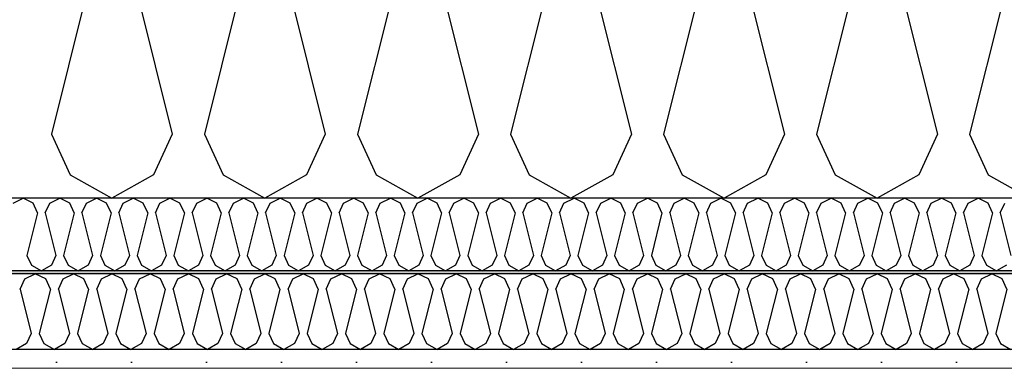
# Model space of a CAD drawing. Header units: millimetres. Extents: x -8544 to 51179, y -2070 to 13050.
# Tile 78 of 168: x 15500 to 16157, y 8699 to 8932. Entities that reach past the tile are written whole.
import ezdxf

# ---------------------------------------------------------------- set-up
doc = ezdxf.new("R2010")
doc.units = ezdxf.units.MM
doc.header["$LTSCALE"] = 0.5
doc.header["$MEASUREMENT"] = 0
doc.linetypes.add('PLINE', pattern=[0])
doc.layers.add('236- Innvendig kledning og overflate(Nye konstruksjoner)', color=7, linetype='Continuous', lineweight=0)
for name, color, linetype in [('256- Faste himlinger og overflatebehandling (Skravur)(Nye konstruksjoner)', 7, 'Continuous'), ('256- Faste himlinger og overflatebehandling(Nye konstruksjoner)', 7, 'Continuous'), ('261- Primærkonstruksjon (tak)', 7, 'Continuous'), ('261- Primærkonstruksjon (tak) (Skravur)', 7, 'Continuous')]:
    doc.layers.add(name, color=color, linetype=linetype)

# ---------------------------------------------------------------- blocks, each defined once
blk = doc.blocks.new('*X4')
at = {"layer": '261- Primærkonstruksjon (tak) (Skravur)', "linetype": 'PLINE'}
for p, q in [((15551.14, 8974.09), (15521.56, 8855.76)), ((15572.58, 8974.09), (15602.16, 8855.76)), ((15653.18, 8974.09), (15623.6, 8855.76)), ((15674.62, 8974.09), (15704.21, 8855.76)), ((15755.23, 8974.09), (15725.65, 8855.76)), ((15776.67, 8974.09), (15806.25, 8855.76)), ((15857.27, 8974.09), (15827.69, 8855.76)), ((15878.71, 8974.09), (15908.3, 8855.76)), ((15959.32, 8974.09), (15929.74, 8855.76)), ((15980.76, 8974.09), (16010.34, 8855.76)), ((16061.36, 8974.09), (16031.78, 8855.76)), ((16082.8, 8974.09), (16112.39, 8855.76)), ((16163.41, 8974.09), (16133.83, 8855.76)), ((15521.56, 8855.76), (15533.99, 8828.43)), ((15602.16, 8855.76), (15589.73, 8828.43)), ((15623.6, 8855.76), (15636.04, 8828.43)), ((15704.21, 8855.76), (15691.77, 8828.43)), ((15725.65, 8855.76), (15738.08, 8828.43)), ((15806.25, 8855.76), (15793.82, 8828.43)), ((15827.69, 8855.76), (15840.13, 8828.43)), ((15908.3, 8855.76), (15895.86, 8828.43)), ((15929.74, 8855.76), (15942.17, 8828.43)), ((16010.34, 8855.76), (15997.91, 8828.43)), ((16031.78, 8855.76), (16044.22, 8828.43)), ((16112.39, 8855.76), (16099.95, 8828.43)), ((16133.83, 8855.76), (16146.26, 8828.43)), ((15533.99, 8828.43), (15561.86, 8812.88)), ((15589.73, 8828.43), (15561.86, 8812.88)), ((15636.04, 8828.43), (15663.9, 8812.88)), ((15691.77, 8828.43), (15663.9, 8812.88)), ((15738.08, 8828.43), (15765.95, 8812.88)), ((15793.82, 8828.43), (15765.95, 8812.88)), ((15840.13, 8828.43), (15867.99, 8812.88)), ((15895.86, 8828.43), (15867.99, 8812.88)), ((15942.17, 8828.43), (15970.04, 8812.88)), ((15997.91, 8828.43), (15970.04, 8812.88)), ((16044.22, 8828.43), (16072.08, 8812.88)), ((16099.95, 8828.43), (16072.08, 8812.88)), ((16146.26, 8828.43), (16174.13, 8812.88))]:
    blk.add_line(p, q, dxfattribs=at)
blk = doc.blocks.new('*X48')
at = {"layer": '256- Faste himlinger og overflatebehandling (Skravur)(Nye konstruksjoner)', "linetype": 'PLINE'}
for p, q in [((15495.98, 8809.71), (15502.67, 8812.88)), ((15509.36, 8809.71), (15502.67, 8812.88)), ((15520.48, 8809.71), (15527.16, 8812.88)), ((15533.85, 8809.71), (15527.16, 8812.88)), ((15544.97, 8809.71), (15551.65, 8812.88)), ((15558.34, 8809.71), (15551.65, 8812.88)), ((15569.46, 8809.71), (15576.15, 8812.88)), ((15582.83, 8809.71), (15576.15, 8812.88)), ((15593.95, 8809.71), (15600.64, 8812.88)), ((15607.32, 8809.71), (15600.64, 8812.88)), ((15618.44, 8809.71), (15625.13, 8812.88)), ((15631.82, 8809.71), (15625.13, 8812.88)), ((15642.93, 8809.71), (15649.62, 8812.88)), ((15656.31, 8809.71), (15649.62, 8812.88)), ((15667.42, 8809.71), (15674.11, 8812.88)), ((15680.8, 8809.71), (15674.11, 8812.88)), ((15691.91, 8809.71), (15698.6, 8812.88)), ((15705.29, 8809.71), (15698.6, 8812.88)), ((15716.4, 8809.71), (15723.09, 8812.88)), ((15729.78, 8809.71), (15723.09, 8812.88)), ((15740.89, 8809.71), (15747.58, 8812.88)), ((15754.27, 8809.71), (15747.58, 8812.88)), ((15765.38, 8809.71), (15772.07, 8812.88)), ((15778.76, 8809.71), (15772.07, 8812.88)), ((15789.87, 8809.71), (15796.56, 8812.88)), ((15803.25, 8809.71), (15796.56, 8812.88)), ((15814.37, 8809.71), (15821.05, 8812.88)), ((15827.74, 8809.71), (15821.05, 8812.88)), ((15838.86, 8809.71), (15845.54, 8812.88)), ((15852.23, 8809.71), (15845.54, 8812.88)), ((15863.35, 8809.71), (15870.03, 8812.88)), ((15876.72, 8809.71), (15870.03, 8812.88)), ((15887.84, 8809.71), (15894.53, 8812.88)), ((15901.21, 8809.71), (15894.53, 8812.88)), ((15912.33, 8809.71), (15919.02, 8812.88)), ((15925.7, 8809.71), (15919.02, 8812.88)), ((15936.82, 8809.71), (15943.51, 8812.88)), ((15950.2, 8809.71), (15943.51, 8812.88)), ((15961.31, 8809.71), (15968, 8812.88)), ((15974.69, 8809.71), (15968, 8812.88)), ((15985.8, 8809.71), (15992.49, 8812.88)), ((15999.18, 8809.71), (15992.49, 8812.88)), ((16010.29, 8809.71), (16016.98, 8812.88)), ((16023.67, 8809.71), (16016.98, 8812.88)), ((16034.78, 8809.71), (16041.47, 8812.88)), ((16048.16, 8809.71), (16041.47, 8812.88)), ((16059.27, 8809.71), (16065.96, 8812.88)), ((16072.65, 8809.71), (16065.96, 8812.88)), ((16083.76, 8809.71), (16090.45, 8812.88)), ((16097.14, 8809.71), (16090.45, 8812.88)), ((16108.25, 8809.71), (16114.94, 8812.88)), ((16121.63, 8809.71), (16114.94, 8812.88)), ((16132.75, 8809.71), (16139.43, 8812.88)), ((16146.12, 8809.71), (16139.43, 8812.88)), ((15512.35, 8803.16), (15509.36, 8809.71)), ((15517.49, 8803.16), (15520.48, 8809.71)), ((15536.84, 8803.16), (15533.85, 8809.71)), ((15541.98, 8803.16), (15544.97, 8809.71)), ((15561.33, 8803.16), (15558.34, 8809.71)), ((15566.47, 8803.16), (15569.46, 8809.71)), ((15585.82, 8803.16), (15582.83, 8809.71)), ((15590.96, 8803.16), (15593.95, 8809.71)), ((15610.31, 8803.16), (15607.32, 8809.71)), ((15615.45, 8803.16), (15618.44, 8809.71)), ((15634.8, 8803.16), (15631.82, 8809.71)), ((15639.95, 8803.16), (15642.93, 8809.71)), ((15659.29, 8803.16), (15656.31, 8809.71)), ((15664.44, 8803.16), (15667.42, 8809.71)), ((15683.78, 8803.16), (15680.8, 8809.71)), ((15688.93, 8803.16), (15691.91, 8809.71)), ((15708.27, 8803.16), (15705.29, 8809.71)), ((15713.42, 8803.16), (15716.4, 8809.71)), ((15732.76, 8803.16), (15729.78, 8809.71)), ((15737.91, 8803.16), (15740.89, 8809.71)), ((15757.25, 8803.16), (15754.27, 8809.71)), ((15762.4, 8803.16), (15765.38, 8809.71)), ((15781.74, 8803.16), (15778.76, 8809.71)), ((15786.89, 8803.16), (15789.87, 8809.71)), ((15806.24, 8803.16), (15803.25, 8809.71)), ((15811.38, 8803.16), (15814.37, 8809.71)), ((15830.73, 8803.16), (15827.74, 8809.71)), ((15835.87, 8803.16), (15838.86, 8809.71)), ((15855.22, 8803.16), (15852.23, 8809.71)), ((15860.36, 8803.16), (15863.35, 8809.71)), ((15879.71, 8803.16), (15876.72, 8809.71)), ((15884.85, 8803.16), (15887.84, 8809.71)), ((15904.2, 8803.16), (15901.21, 8809.71)), ((15909.34, 8803.16), (15912.33, 8809.71)), ((15928.69, 8803.16), (15925.7, 8809.71)), ((15933.83, 8803.16), (15936.82, 8809.71)), ((15953.18, 8803.16), (15950.2, 8809.71)), ((15958.33, 8803.16), (15961.31, 8809.71)), ((15977.67, 8803.16), (15974.69, 8809.71)), ((15982.82, 8803.16), (15985.8, 8809.71)), ((16002.16, 8803.16), (15999.18, 8809.71)), ((16007.31, 8803.16), (16010.29, 8809.71)), ((16026.65, 8803.16), (16023.67, 8809.71)), ((16031.8, 8803.16), (16034.78, 8809.71)), ((16051.14, 8803.16), (16048.16, 8809.71)), ((16056.29, 8803.16), (16059.27, 8809.71)), ((16075.63, 8803.16), (16072.65, 8809.71)), ((16080.78, 8803.16), (16083.76, 8809.71)), ((16100.12, 8803.16), (16097.14, 8809.71)), ((16105.27, 8803.16), (16108.25, 8809.71)), ((16124.62, 8803.16), (16121.63, 8809.71)), ((16129.76, 8803.16), (16132.75, 8809.71)), ((16149.11, 8803.16), (16146.12, 8809.71)), ((16154.25, 8803.16), (16157.24, 8809.71)), ((15512.35, 8803.16), (15505.25, 8774.76)), ((15517.49, 8803.16), (15524.59, 8774.76)), ((15536.84, 8803.16), (15529.74, 8774.76)), ((15541.98, 8803.16), (15549.08, 8774.76)), ((15561.33, 8803.16), (15554.23, 8774.76)), ((15566.47, 8803.16), (15573.57, 8774.76)), ((15585.82, 8803.16), (15578.72, 8774.76)), ((15590.96, 8803.16), (15598.06, 8774.76)), ((15610.31, 8803.16), (15603.21, 8774.76)), ((15615.45, 8803.16), (15622.55, 8774.76)), ((15634.8, 8803.16), (15627.7, 8774.76)), ((15639.95, 8803.16), (15647.05, 8774.76)), ((15659.29, 8803.16), (15652.19, 8774.76)), ((15664.44, 8803.16), (15671.54, 8774.76)), ((15683.78, 8803.16), (15676.68, 8774.76)), ((15688.93, 8803.16), (15696.03, 8774.76)), ((15708.27, 8803.16), (15701.17, 8774.76)), ((15713.42, 8803.16), (15720.52, 8774.76)), ((15732.76, 8803.16), (15725.66, 8774.76)), ((15737.91, 8803.16), (15745.01, 8774.76)), ((15757.25, 8803.16), (15750.15, 8774.76)), ((15762.4, 8803.16), (15769.5, 8774.76)), ((15781.74, 8803.16), (15774.64, 8774.76)), ((15786.89, 8803.16), (15793.99, 8774.76)), ((15806.24, 8803.16), (15799.14, 8774.76)), ((15811.38, 8803.16), (15818.48, 8774.76)), ((15830.73, 8803.16), (15823.63, 8774.76)), ((15835.87, 8803.16), (15842.97, 8774.76)), ((15855.22, 8803.16), (15848.12, 8774.76)), ((15860.36, 8803.16), (15867.46, 8774.76)), ((15879.71, 8803.16), (15872.61, 8774.76)), ((15884.85, 8803.16), (15891.95, 8774.76)), ((15904.2, 8803.16), (15897.1, 8774.76)), ((15909.34, 8803.16), (15916.44, 8774.76)), ((15928.69, 8803.16), (15921.59, 8774.76)), ((15933.83, 8803.16), (15940.93, 8774.76)), ((15953.18, 8803.16), (15946.08, 8774.76)), ((15958.33, 8803.16), (15965.43, 8774.76)), ((15977.67, 8803.16), (15970.57, 8774.76)), ((15982.82, 8803.16), (15989.92, 8774.76)), ((16002.16, 8803.16), (15995.06, 8774.76)), ((16007.31, 8803.16), (16014.41, 8774.76)), ((16026.65, 8803.16), (16019.55, 8774.76)), ((16031.8, 8803.16), (16038.9, 8774.76)), ((16051.14, 8803.16), (16044.04, 8774.76)), ((16056.29, 8803.16), (16063.39, 8774.76)), ((16075.63, 8803.16), (16068.53, 8774.76)), ((16080.78, 8803.16), (16087.88, 8774.76)), ((16100.12, 8803.16), (16093.02, 8774.76)), ((16105.27, 8803.16), (16112.37, 8774.76)), ((16124.62, 8803.16), (16117.52, 8774.76)), ((16129.76, 8803.16), (16136.86, 8774.76)), ((16149.11, 8803.16), (16142.01, 8774.76)), ((16154.25, 8803.16), (16161.35, 8774.76)), ((15505.25, 8774.76), (15508.23, 8768.2)), ((15524.59, 8774.76), (15521.61, 8768.2)), ((15529.74, 8774.76), (15532.72, 8768.2)), ((15549.08, 8774.76), (15546.1, 8768.2)), ((15554.23, 8774.76), (15557.21, 8768.2)), ((15573.57, 8774.76), (15570.59, 8768.2)), ((15578.72, 8774.76), (15581.7, 8768.2)), ((15598.06, 8774.76), (15595.08, 8768.2)), ((15603.21, 8774.76), (15606.19, 8768.2)), ((15622.55, 8774.76), (15619.57, 8768.2)), ((15627.7, 8774.76), (15630.68, 8768.2)), ((15647.05, 8774.76), (15644.06, 8768.2)), ((15652.19, 8774.76), (15655.17, 8768.2)), ((15671.54, 8774.76), (15668.55, 8768.2)), ((15676.68, 8774.76), (15679.67, 8768.2)), ((15696.03, 8774.76), (15693.04, 8768.2)), ((15701.17, 8774.76), (15704.16, 8768.2)), ((15720.52, 8774.76), (15717.53, 8768.2)), ((15725.66, 8774.76), (15728.65, 8768.2)), ((15745.01, 8774.76), (15742.02, 8768.2)), ((15750.15, 8774.76), (15753.14, 8768.2)), ((15769.5, 8774.76), (15766.51, 8768.2)), ((15774.64, 8774.76), (15777.63, 8768.2)), ((15793.99, 8774.76), (15791.01, 8768.2)), ((15799.14, 8774.76), (15802.12, 8768.2)), ((15818.48, 8774.76), (15815.5, 8768.2)), ((15823.63, 8774.76), (15826.61, 8768.2)), ((15842.97, 8774.76), (15839.99, 8768.2)), ((15848.12, 8774.76), (15851.1, 8768.2)), ((15867.46, 8774.76), (15864.48, 8768.2)), ((15872.61, 8774.76), (15875.59, 8768.2)), ((15891.95, 8774.76), (15888.97, 8768.2)), ((15897.1, 8774.76), (15900.08, 8768.2)), ((15916.44, 8774.76), (15913.46, 8768.2)), ((15921.59, 8774.76), (15924.57, 8768.2)), ((15940.93, 8774.76), (15937.95, 8768.2)), ((15946.08, 8774.76), (15949.06, 8768.2)), ((15965.43, 8774.76), (15962.44, 8768.2)), ((15970.57, 8774.76), (15973.56, 8768.2)), ((15989.92, 8774.76), (15986.93, 8768.2)), ((15995.06, 8774.76), (15998.05, 8768.2)), ((16014.41, 8774.76), (16011.42, 8768.2)), ((16019.55, 8774.76), (16022.54, 8768.2)), ((16038.9, 8774.76), (16035.91, 8768.2)), ((16044.04, 8774.76), (16047.03, 8768.2)), ((16063.39, 8774.76), (16060.4, 8768.2)), ((16068.53, 8774.76), (16071.52, 8768.2)), ((16087.88, 8774.76), (16084.89, 8768.2)), ((16093.02, 8774.76), (16096.01, 8768.2)), ((16112.37, 8774.76), (16109.39, 8768.2)), ((16117.52, 8774.76), (16120.5, 8768.2)), ((16136.86, 8774.76), (16133.88, 8768.2)), ((16142.01, 8774.76), (16144.99, 8768.2)), ((15508.23, 8768.2), (15514.92, 8764.47)), ((15521.61, 8768.2), (15514.92, 8764.47)), ((15532.72, 8768.2), (15539.41, 8764.47)), ((15546.1, 8768.2), (15539.41, 8764.47)), ((15557.21, 8768.2), (15563.9, 8764.47)), ((15570.59, 8768.2), (15563.9, 8764.47)), ((15581.7, 8768.2), (15588.39, 8764.47)), ((15595.08, 8768.2), (15588.39, 8764.47)), ((15606.19, 8768.2), (15612.88, 8764.47)), ((15619.57, 8768.2), (15612.88, 8764.47)), ((15630.68, 8768.2), (15637.37, 8764.47)), ((15644.06, 8768.2), (15637.37, 8764.47)), ((15655.17, 8768.2), (15661.86, 8764.47)), ((15668.55, 8768.2), (15661.86, 8764.47)), ((15679.67, 8768.2), (15686.35, 8764.47)), ((15693.04, 8768.2), (15686.35, 8764.47)), ((15704.16, 8768.2), (15710.84, 8764.47)), ((15717.53, 8768.2), (15710.84, 8764.47)), ((15728.65, 8768.2), (15735.34, 8764.47)), ((15742.02, 8768.2), (15735.34, 8764.47)), ((15753.14, 8768.2), (15759.83, 8764.47)), ((15766.51, 8768.2), (15759.83, 8764.47)), ((15777.63, 8768.2), (15784.32, 8764.47)), ((15791.01, 8768.2), (15784.32, 8764.47)), ((15802.12, 8768.2), (15808.81, 8764.47)), ((15815.5, 8768.2), (15808.81, 8764.47)), ((15826.61, 8768.2), (15833.3, 8764.47)), ((15839.99, 8768.2), (15833.3, 8764.47)), ((15851.1, 8768.2), (15857.79, 8764.47)), ((15864.48, 8768.2), (15857.79, 8764.47)), ((15875.59, 8768.2), (15882.28, 8764.47)), ((15888.97, 8768.2), (15882.28, 8764.47)), ((15900.08, 8768.2), (15906.77, 8764.47)), ((15913.46, 8768.2), (15906.77, 8764.47)), ((15924.57, 8768.2), (15931.26, 8764.47)), ((15937.95, 8768.2), (15931.26, 8764.47)), ((15949.06, 8768.2), (15955.75, 8764.47)), ((15962.44, 8768.2), (15955.75, 8764.47)), ((15973.56, 8768.2), (15980.24, 8764.47)), ((15986.93, 8768.2), (15980.24, 8764.47)), ((15998.05, 8768.2), (16004.73, 8764.47)), ((16011.42, 8768.2), (16004.73, 8764.47)), ((16022.54, 8768.2), (16029.23, 8764.47)), ((16035.91, 8768.2), (16029.23, 8764.47)), ((16047.03, 8768.2), (16053.72, 8764.47)), ((16060.4, 8768.2), (16053.72, 8764.47)), ((16071.52, 8768.2), (16078.21, 8764.47)), ((16084.89, 8768.2), (16078.21, 8764.47)), ((16096.01, 8768.2), (16102.7, 8764.47)), ((16109.39, 8768.2), (16102.7, 8764.47)), ((16120.5, 8768.2), (16127.19, 8764.47)), ((16133.88, 8768.2), (16127.19, 8764.47)), ((16144.99, 8768.2), (16151.68, 8764.47)), ((16158.37, 8768.2), (16151.68, 8764.47))]:
    blk.add_line(p, q, dxfattribs=at)
blk = doc.blocks.new('*X50')
at = {"layer": '256- Faste himlinger og overflatebehandling (Skravur)(Nye konstruksjoner)', "linetype": 'PLINE'}
for p, q in [((15500.76, 8752.32), (15503.87, 8759.15)), ((15503.87, 8759.15), (15510.84, 8762.45)), ((15517.8, 8759.15), (15510.84, 8762.45)), ((15520.91, 8752.32), (15517.8, 8759.15)), ((15526.27, 8752.32), (15529.38, 8759.15)), ((15529.38, 8759.15), (15536.35, 8762.45)), ((15543.31, 8759.15), (15536.35, 8762.45)), ((15546.42, 8752.32), (15543.31, 8759.15)), ((15551.78, 8752.32), (15554.89, 8759.15)), ((15554.89, 8759.15), (15561.86, 8762.45)), ((15568.83, 8759.15), (15561.86, 8762.45)), ((15571.93, 8752.32), (15568.83, 8759.15)), ((15577.29, 8752.32), (15580.4, 8759.15)), ((15580.4, 8759.15), (15587.37, 8762.45)), ((15594.34, 8759.15), (15587.37, 8762.45)), ((15597.45, 8752.32), (15594.34, 8759.15)), ((15602.81, 8752.32), (15605.91, 8759.15)), ((15605.91, 8759.15), (15612.88, 8762.45)), ((15619.85, 8759.15), (15612.88, 8762.45)), ((15622.96, 8752.32), (15619.85, 8759.15)), ((15628.32, 8752.32), (15631.43, 8759.15)), ((15631.43, 8759.15), (15638.39, 8762.45)), ((15645.36, 8759.15), (15638.39, 8762.45)), ((15648.47, 8752.32), (15645.36, 8759.15)), ((15653.83, 8752.32), (15656.94, 8759.15)), ((15656.94, 8759.15), (15663.9, 8762.45)), ((15670.87, 8759.15), (15663.9, 8762.45)), ((15673.98, 8752.32), (15670.87, 8759.15)), ((15679.34, 8752.32), (15682.45, 8759.15)), ((15682.45, 8759.15), (15689.42, 8762.45)), ((15696.38, 8759.15), (15689.42, 8762.45)), ((15699.49, 8752.32), (15696.38, 8759.15)), ((15704.85, 8752.32), (15707.96, 8759.15)), ((15707.96, 8759.15), (15714.93, 8762.45)), ((15721.89, 8759.15), (15714.93, 8762.45)), ((15725, 8752.32), (15721.89, 8759.15)), ((15730.36, 8752.32), (15733.47, 8759.15)), ((15733.47, 8759.15), (15740.44, 8762.45)), ((15747.4, 8759.15), (15740.44, 8762.45)), ((15750.51, 8752.32), (15747.4, 8759.15)), ((15755.87, 8752.32), (15758.98, 8759.15)), ((15758.98, 8759.15), (15765.95, 8762.45)), ((15772.92, 8759.15), (15765.95, 8762.45)), ((15776.02, 8752.32), (15772.92, 8759.15)), ((15781.38, 8752.32), (15784.49, 8759.15)), ((15784.49, 8759.15), (15791.46, 8762.45)), ((15798.43, 8759.15), (15791.46, 8762.45)), ((15801.54, 8752.32), (15798.43, 8759.15)), ((15806.9, 8752.32), (15810, 8759.15)), ((15810, 8759.15), (15816.97, 8762.45)), ((15823.94, 8759.15), (15816.97, 8762.45)), ((15827.05, 8752.32), (15823.94, 8759.15)), ((15832.41, 8752.32), (15835.52, 8759.15)), ((15835.52, 8759.15), (15842.48, 8762.45)), ((15849.45, 8759.15), (15842.48, 8762.45)), ((15852.56, 8752.32), (15849.45, 8759.15)), ((15857.92, 8752.32), (15861.03, 8759.15)), ((15861.03, 8759.15), (15867.99, 8762.45)), ((15874.96, 8759.15), (15867.99, 8762.45)), ((15878.07, 8752.32), (15874.96, 8759.15)), ((15883.43, 8752.32), (15886.54, 8759.15)), ((15886.54, 8759.15), (15893.51, 8762.45)), ((15900.47, 8759.15), (15893.51, 8762.45)), ((15903.58, 8752.32), (15900.47, 8759.15)), ((15908.94, 8752.32), (15912.05, 8759.15)), ((15912.05, 8759.15), (15919.02, 8762.45)), ((15925.98, 8759.15), (15919.02, 8762.45)), ((15929.09, 8752.32), (15925.98, 8759.15)), ((15934.45, 8752.32), (15937.56, 8759.15)), ((15937.56, 8759.15), (15944.53, 8762.45)), ((15951.49, 8759.15), (15944.53, 8762.45)), ((15954.6, 8752.32), (15951.49, 8759.15)), ((15959.96, 8752.32), (15963.07, 8759.15)), ((15963.07, 8759.15), (15970.04, 8762.45)), ((15977.01, 8759.15), (15970.04, 8762.45)), ((15980.11, 8752.32), (15977.01, 8759.15)), ((15985.47, 8752.32), (15988.58, 8759.15)), ((15988.58, 8759.15), (15995.55, 8762.45)), ((16002.52, 8759.15), (15995.55, 8762.45)), ((16005.63, 8752.32), (16002.52, 8759.15)), ((16010.99, 8752.32), (16014.09, 8759.15)), ((16014.09, 8759.15), (16021.06, 8762.45)), ((16028.03, 8759.15), (16021.06, 8762.45)), ((16031.14, 8752.32), (16028.03, 8759.15)), ((16036.5, 8752.32), (16039.61, 8759.15)), ((16039.61, 8759.15), (16046.57, 8762.45)), ((16053.54, 8759.15), (16046.57, 8762.45)), ((16056.65, 8752.32), (16053.54, 8759.15)), ((16062.01, 8752.32), (16065.12, 8759.15)), ((16065.12, 8759.15), (16072.08, 8762.45)), ((16079.05, 8759.15), (16072.08, 8762.45)), ((16082.16, 8752.32), (16079.05, 8759.15)), ((16087.52, 8752.32), (16090.63, 8759.15)), ((16090.63, 8759.15), (16097.6, 8762.45)), ((16104.56, 8759.15), (16097.6, 8762.45)), ((16107.67, 8752.32), (16104.56, 8759.15)), ((16113.03, 8752.32), (16116.14, 8759.15)), ((16116.14, 8759.15), (16123.11, 8762.45)), ((16130.07, 8759.15), (16123.11, 8762.45)), ((16133.18, 8752.32), (16130.07, 8759.15)), ((16138.54, 8752.32), (16141.65, 8759.15)), ((16141.65, 8759.15), (16148.62, 8762.45)), ((16155.58, 8759.15), (16148.62, 8762.45)), ((16158.69, 8752.32), (16155.58, 8759.15)), ((15500.76, 8752.32), (15508.16, 8722.74)), ((15520.91, 8752.32), (15513.52, 8722.74)), ((15526.27, 8752.32), (15533.67, 8722.74)), ((15546.42, 8752.32), (15539.03, 8722.74)), ((15551.78, 8752.32), (15559.18, 8722.74)), ((15571.93, 8752.32), (15564.54, 8722.74)), ((15577.29, 8752.32), (15584.69, 8722.74)), ((15597.45, 8752.32), (15590.05, 8722.74)), ((15602.81, 8752.32), (15610.2, 8722.74)), ((15622.96, 8752.32), (15615.56, 8722.74)), ((15628.32, 8752.32), (15635.71, 8722.74)), ((15648.47, 8752.32), (15641.07, 8722.74)), ((15653.83, 8752.32), (15661.22, 8722.74)), ((15673.98, 8752.32), (15666.58, 8722.74)), ((15679.34, 8752.32), (15686.74, 8722.74)), ((15699.49, 8752.32), (15692.1, 8722.74)), ((15704.85, 8752.32), (15712.25, 8722.74)), ((15725, 8752.32), (15717.61, 8722.74)), ((15730.36, 8752.32), (15737.76, 8722.74)), ((15750.51, 8752.32), (15743.12, 8722.74)), ((15755.87, 8752.32), (15763.27, 8722.74)), ((15776.02, 8752.32), (15768.63, 8722.74)), ((15781.38, 8752.32), (15788.78, 8722.74)), ((15801.54, 8752.32), (15794.14, 8722.74)), ((15806.9, 8752.32), (15814.29, 8722.74)), ((15827.05, 8752.32), (15819.65, 8722.74)), ((15832.41, 8752.32), (15839.8, 8722.74)), ((15852.56, 8752.32), (15845.16, 8722.74)), ((15857.92, 8752.32), (15865.31, 8722.74)), ((15878.07, 8752.32), (15870.67, 8722.74)), ((15883.43, 8752.32), (15890.83, 8722.74)), ((15903.58, 8752.32), (15896.19, 8722.74)), ((15908.94, 8752.32), (15916.34, 8722.74)), ((15929.09, 8752.32), (15921.7, 8722.74)), ((15934.45, 8752.32), (15941.85, 8722.74)), ((15954.6, 8752.32), (15947.21, 8722.74)), ((15959.96, 8752.32), (15967.36, 8722.74)), ((15980.11, 8752.32), (15972.72, 8722.74)), ((15985.47, 8752.32), (15992.87, 8722.74)), ((16005.63, 8752.32), (15998.23, 8722.74)), ((16010.99, 8752.32), (16018.38, 8722.74)), ((16031.14, 8752.32), (16023.74, 8722.74)), ((16036.5, 8752.32), (16043.89, 8722.74)), ((16056.65, 8752.32), (16049.25, 8722.74)), ((16062.01, 8752.32), (16069.4, 8722.74)), ((16082.16, 8752.32), (16074.76, 8722.74)), ((16087.52, 8752.32), (16094.92, 8722.74)), ((16107.67, 8752.32), (16100.28, 8722.74)), ((16113.03, 8752.32), (16120.43, 8722.74)), ((16133.18, 8752.32), (16125.79, 8722.74)), ((16138.54, 8752.32), (16145.94, 8722.74)), ((16158.69, 8752.32), (16151.3, 8722.74)), ((15508.16, 8722.74), (15505.05, 8715.9)), ((15513.52, 8722.74), (15516.63, 8715.9)), ((15533.67, 8722.74), (15530.56, 8715.9)), ((15539.03, 8722.74), (15542.14, 8715.9)), ((15559.18, 8722.74), (15556.07, 8715.9)), ((15564.54, 8722.74), (15567.65, 8715.9)), ((15584.69, 8722.74), (15581.58, 8715.9)), ((15590.05, 8722.74), (15593.16, 8715.9)), ((15610.2, 8722.74), (15607.09, 8715.9)), ((15615.56, 8722.74), (15618.67, 8715.9)), ((15635.71, 8722.74), (15632.6, 8715.9)), ((15641.07, 8722.74), (15644.18, 8715.9)), ((15661.22, 8722.74), (15658.12, 8715.9)), ((15666.58, 8722.74), (15669.69, 8715.9)), ((15686.74, 8722.74), (15683.63, 8715.9)), ((15692.1, 8722.74), (15695.2, 8715.9)), ((15712.25, 8722.74), (15709.14, 8715.9)), ((15717.61, 8722.74), (15720.72, 8715.9)), ((15737.76, 8722.74), (15734.65, 8715.9)), ((15743.12, 8722.74), (15746.23, 8715.9)), ((15763.27, 8722.74), (15760.16, 8715.9)), ((15768.63, 8722.74), (15771.74, 8715.9)), ((15788.78, 8722.74), (15785.67, 8715.9)), ((15794.14, 8722.74), (15797.25, 8715.9)), ((15814.29, 8722.74), (15811.18, 8715.9)), ((15819.65, 8722.74), (15822.76, 8715.9)), ((15839.8, 8722.74), (15836.69, 8715.9)), ((15845.16, 8722.74), (15848.27, 8715.9)), ((15865.31, 8722.74), (15862.21, 8715.9)), ((15870.67, 8722.74), (15873.78, 8715.9)), ((15890.83, 8722.74), (15887.72, 8715.9)), ((15896.19, 8722.74), (15899.29, 8715.9)), ((15916.34, 8722.74), (15913.23, 8715.9)), ((15921.7, 8722.74), (15924.81, 8715.9)), ((15941.85, 8722.74), (15938.74, 8715.9)), ((15947.21, 8722.74), (15950.32, 8715.9)), ((15967.36, 8722.74), (15964.25, 8715.9)), ((15972.72, 8722.74), (15975.83, 8715.9)), ((15992.87, 8722.74), (15989.76, 8715.9)), ((15998.23, 8722.74), (16001.34, 8715.9)), ((16018.38, 8722.74), (16015.27, 8715.9)), ((16023.74, 8722.74), (16026.85, 8715.9)), ((16043.89, 8722.74), (16040.78, 8715.9)), ((16049.25, 8722.74), (16052.36, 8715.9)), ((16069.4, 8722.74), (16066.3, 8715.9)), ((16074.76, 8722.74), (16077.87, 8715.9)), ((16094.92, 8722.74), (16091.81, 8715.9)), ((16100.28, 8722.74), (16103.38, 8715.9)), ((16120.43, 8722.74), (16117.32, 8715.9)), ((16125.79, 8722.74), (16128.9, 8715.9)), ((16145.94, 8722.74), (16142.83, 8715.9)), ((16151.3, 8722.74), (16154.41, 8715.9)), ((15505.05, 8715.9), (15498.08, 8712.02)), ((15516.63, 8715.9), (15523.59, 8712.02)), ((15530.56, 8715.9), (15523.59, 8712.02)), ((15542.14, 8715.9), (15549.1, 8712.02)), ((15556.07, 8715.9), (15549.1, 8712.02)), ((15567.65, 8715.9), (15574.61, 8712.02)), ((15581.58, 8715.9), (15574.61, 8712.02)), ((15593.16, 8715.9), (15600.13, 8712.02)), ((15607.09, 8715.9), (15600.13, 8712.02)), ((15618.67, 8715.9), (15625.64, 8712.02)), ((15632.6, 8715.9), (15625.64, 8712.02)), ((15644.18, 8715.9), (15651.15, 8712.02)), ((15658.12, 8715.9), (15651.15, 8712.02)), ((15669.69, 8715.9), (15676.66, 8712.02)), ((15683.63, 8715.9), (15676.66, 8712.02)), ((15695.2, 8715.9), (15702.17, 8712.02)), ((15709.14, 8715.9), (15702.17, 8712.02)), ((15720.72, 8715.9), (15727.68, 8712.02)), ((15734.65, 8715.9), (15727.68, 8712.02)), ((15746.23, 8715.9), (15753.19, 8712.02)), ((15760.16, 8715.9), (15753.19, 8712.02)), ((15771.74, 8715.9), (15778.7, 8712.02)), ((15785.67, 8715.9), (15778.7, 8712.02)), ((15797.25, 8715.9), (15804.22, 8712.02)), ((15811.18, 8715.9), (15804.22, 8712.02)), ((15822.76, 8715.9), (15829.73, 8712.02)), ((15836.69, 8715.9), (15829.73, 8712.02)), ((15848.27, 8715.9), (15855.24, 8712.02)), ((15862.21, 8715.9), (15855.24, 8712.02)), ((15873.78, 8715.9), (15880.75, 8712.02)), ((15887.72, 8715.9), (15880.75, 8712.02)), ((15899.29, 8715.9), (15906.26, 8712.02)), ((15913.23, 8715.9), (15906.26, 8712.02)), ((15924.81, 8715.9), (15931.77, 8712.02)), ((15938.74, 8715.9), (15931.77, 8712.02)), ((15950.32, 8715.9), (15957.28, 8712.02)), ((15964.25, 8715.9), (15957.28, 8712.02)), ((15975.83, 8715.9), (15982.79, 8712.02)), ((15989.76, 8715.9), (15982.79, 8712.02)), ((16001.34, 8715.9), (16008.31, 8712.02)), ((16015.27, 8715.9), (16008.31, 8712.02)), ((16026.85, 8715.9), (16033.82, 8712.02)), ((16040.78, 8715.9), (16033.82, 8712.02)), ((16052.36, 8715.9), (16059.33, 8712.02)), ((16066.3, 8715.9), (16059.33, 8712.02)), ((16077.87, 8715.9), (16084.84, 8712.02)), ((16091.81, 8715.9), (16084.84, 8712.02)), ((16103.38, 8715.9), (16110.35, 8712.02)), ((16117.32, 8715.9), (16110.35, 8712.02)), ((16128.9, 8715.9), (16135.86, 8712.02)), ((16142.83, 8715.9), (16135.86, 8712.02)), ((16154.41, 8715.9), (16161.37, 8712.02))]:
    blk.add_line(p, q, dxfattribs=at)

msp = doc.modelspace()

# ---------------------------------------------------------------- hatches: boundary and pattern name
at = {"layer": '256- Faste himlinger og overflatebehandling (Skravur)(Nye konstruksjoner)', "linetype": 'Continuous'}
msp.add_hatch(color=256, dxfattribs=at).paths.add_polyline_path([(15111.93, 8762.45), (16816.93, 8762.45), (16816.93, 8764.47), (15111.93, 8764.47)])
h = msp.add_hatch(dxfattribs=at)
h.set_pattern_fill('Gips', color=256, style=0, pattern_type=2)
h.set_pattern_definition([(0, (0, 0), (0, 86.60254), [0, -50]), (0, (25, 43.3), (0, 86.60254), [0, -50])])
h.paths.add_polyline_path([(15111.93, 8712.02), (15111.93, 8699.41), (16816.93, 8699.41), (16816.93, 8712.02)])

# ---------------------------------------------------------------- linework, layer by layer
at = {"layer": '236- Innvendig kledning og overflate(Nye konstruksjoner)', "linetype": 'PLINE'}
msp.add_line((16816.93, 8699.41), (15111.93, 8699.41), dxfattribs=at)
at = {"layer": '256- Faste himlinger og overflatebehandling(Nye konstruksjoner)', "linetype": 'PLINE'}
for p, q in [((16816.93, 8764.47), (15111.93, 8764.47)), ((16816.93, 8762.45), (15111.93, 8762.45)), ((16816.93, 8712.02), (15111.93, 8712.02))]:
    msp.add_line(p, q, dxfattribs=at)
at = {"layer": '261- Primærkonstruksjon (tak)', "linetype": 'PLINE'}
msp.add_line((16816.93, 8812.88), (15111.93, 8812.88), dxfattribs=at)

# ---------------------------------------------------------------- block references
at = {"layer": '256- Faste himlinger og overflatebehandling(Nye konstruksjoner)'}
for name in ['*X48', '*X50']:
    msp.add_blockref(name, (0, 0), dxfattribs=at)
at = {"layer": '261- Primærkonstruksjon (tak)'}
msp.add_blockref('*X4', (0, 0), dxfattribs=at)

doc.saveas('drawing.dxf')
